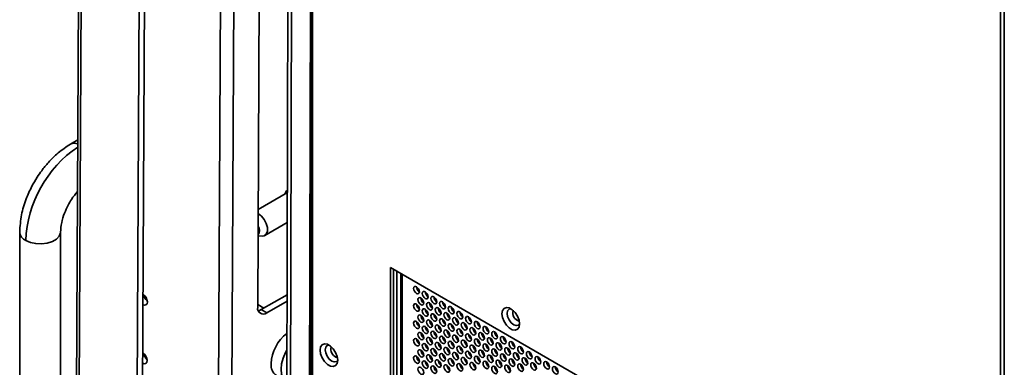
# Model space of a CAD drawing. Header units: millimetres. Extents: x 1 to 1119, y -1 to 863.
# Tile 132 of 211: x 747 to 827, y 659 to 687. Entities that reach past the tile are written whole.
import ezdxf

# ---------------------------------------------------------------- set-up
doc = ezdxf.new("R2010")
doc.units = ezdxf.units.MM

msp = doc.modelspace()

# ---------------------------------------------------------------- linework, layer by layer
at = {"color": 7, "linetype": 'Continuous', "lineweight": 35}
for p, q in [((751.8948, 785.956), (751.1746, 640.3617)), ((752.1172, 785.6458), (751.397, 640.0515)), ((756.64, 656.6585), (757.1716, 764.121)), ((770.3831, 764.2565), (770.3831, 638.5003)), ((770.4808, 638.268), (770.4808, 764.2167)), ((756.1928, 656.4033), (756.7244, 763.8658)), ((766.5053, 761.4616), (766.0209, 663.532)), ((768.6271, 744.3248), (768.3983, 656.9117)), ((768.9247, 743.9099), (768.6959, 656.4968)), ((826.5526, 731.8471), (826.5526, 605.8984)), ((826.8746, 605.8486), (826.8746, 731.7973)), ((751.3567, 677.1715), (750.7583, 676.8261)), ((768.4402, 672.8969), (766.0604, 671.5231)), ((766.6031, 669.3923), (768.4338, 670.4492)), ((746.6251, 669.6672), (746.6251, 644.6266)), ((749.9584, 644.6266), (749.9584, 669.6672)), ((766.0497, 669.3578), (766.3881, 669.3432)), ((820.0254, 641.8573), (776.8447, 666.7849)), ((776.8447, 666.7849), (776.8447, 634.5942)), ((777.0804, 634.7302), (777.0804, 666.6489)), ((777.6899, 666.297), (777.6899, 635.2746)), ((766.3177, 663.3506), (768.4183, 664.5494)), ((766.5322, 663.473), (766.0221, 663.7675)), ((766.765, 663.0925), (768.417, 664.0352)), ((766.765, 663.0925), (766.3177, 663.3506))]:
    msp.add_line(p, q, dxfattribs=at)
at = {"color": 8, "linetype": 'Continuous', "lineweight": 35}
for p, q in [((764.463, 768.3314), (763.8543, 645.2822)), ((763.3859, 767.7094), (762.7835, 645.936)), ((770.3832, 705.518), (770.2525, 655.5982)), ((777.3633, 637.8875), (777.3633, 666.4856)), ((777.7875, 666.2407), (777.7875, 635.1385))]:
    msp.add_line(p, q, dxfattribs=at)
at = {"color": 7, "linetype": 'Continuous', "lineweight": 35, "flags": 128}
for points in [[(766.3881, 669.3432), (766.5589, 669.3708), (766.7246, 669.5064), (766.8118, 669.7387), (766.81, 670.0399), (766.7194, 670.3735), (766.551, 670.6993), (766.3251, 670.978), (766.0688, 671.176), (766.0588, 671.1817)], [(779.2018, 664.8063), (779.1838, 664.9208), (779.1327, 665.0386), (779.0563, 665.1417), (778.9661, 665.2145), (778.8759, 665.2459), (778.7994, 665.231), (778.7483, 665.1722), (778.7304, 665.0784), (778.7483, 664.9639), (778.7994, 664.8461), (778.8759, 664.7429), (778.9661, 664.6702), (779.0563, 664.6388), (779.1327, 664.6537), (779.1838, 664.7125), (779.2018, 664.8063)], [(779.9089, 664.3981), (779.8909, 664.5126), (779.8398, 664.6304), (779.7634, 664.7335), (779.6732, 664.8063), (779.583, 664.8377), (779.5065, 664.8228), (779.4554, 664.764), (779.4375, 664.6702), (779.4554, 664.5557), (779.5065, 664.4379), (779.583, 664.3347), (779.6732, 664.262), (779.7634, 664.2306), (779.8398, 664.2455), (779.8909, 664.3043), (779.9089, 664.3981)], [(756.6751, 663.7484), (756.7977, 663.7101), (756.9195, 663.7339), (757.0013, 663.8277), (757.0306, 663.9771)], [(779.2018, 663.3909), (779.1838, 663.5054), (779.1327, 663.6232), (779.0563, 663.7264), (778.9661, 663.7992), (778.8759, 663.8305), (778.7994, 663.8157), (778.7483, 663.7569), (778.7304, 663.6631), (778.7483, 663.5486), (778.7994, 663.4308), (778.8759, 663.3276), (778.9661, 663.2548), (779.0563, 663.2235), (779.1327, 663.2383), (779.1838, 663.2971), (779.2018, 663.3909)], [(779.5553, 663.8945), (779.5374, 664.009), (779.4863, 664.1268), (779.4098, 664.23), (779.3196, 664.3027), (779.2294, 664.3341), (779.153, 664.3192), (779.1019, 664.2604), (779.0839, 664.1666), (779.1019, 664.0521), (779.153, 663.9343), (779.2294, 663.8312), (779.3196, 663.7584), (779.4098, 663.727), (779.4863, 663.7419), (779.5374, 663.8007), (779.5553, 663.8945)], [(780.2624, 663.4863), (780.2445, 663.6008), (780.1934, 663.7186), (780.1169, 663.8218), (780.0267, 663.8945), (779.9365, 663.9259), (779.8601, 663.911), (779.809, 663.8522), (779.791, 663.7584), (779.809, 663.6439), (779.8601, 663.5261), (779.9365, 663.423), (780.0267, 663.3502), (780.1169, 663.3188), (780.1934, 663.3337), (780.2445, 663.3925), (780.2624, 663.4863)], [(780.616, 663.9899), (780.598, 664.1044), (780.5469, 664.2222), (780.4705, 664.3253), (780.3803, 664.3981), (780.2901, 664.4295), (780.2136, 664.4146), (780.1625, 664.3558), (780.1446, 664.262), (780.1625, 664.1475), (780.2136, 664.0297), (780.2901, 663.9265), (780.3803, 663.8538), (780.4705, 663.8224), (780.5469, 663.8373), (780.598, 663.8961), (780.616, 663.9899)], [(781.3231, 663.5817), (781.3051, 663.6962), (781.254, 663.814), (781.1776, 663.9171), (781.0874, 663.9899), (780.9972, 664.0213), (780.9207, 664.0064), (780.8696, 663.9476), (780.8517, 663.8538), (780.8696, 663.7393), (780.9207, 663.6215), (780.9972, 663.5183), (781.0874, 663.4455), (781.1776, 663.4142), (781.254, 663.429), (781.3051, 663.4879), (781.3231, 663.5817)], [(766.0661, 663.2575), (766.1718, 663.284), (766.3177, 663.3506)], [(779.5553, 662.4792), (779.5374, 662.5937), (779.4863, 662.7115), (779.4098, 662.8146), (779.3196, 662.8874), (779.2294, 662.9188), (779.153, 662.9039), (779.1019, 662.8451), (779.0839, 662.7513), (779.1019, 662.6368), (779.153, 662.519), (779.2294, 662.4158), (779.3196, 662.3431), (779.4098, 662.3117), (779.4863, 662.3266), (779.5374, 662.3854), (779.5553, 662.4792)], [(779.9089, 662.9827), (779.8909, 663.0972), (779.8398, 663.215), (779.7634, 663.3182), (779.6732, 663.391), (779.583, 663.4223), (779.5065, 663.4075), (779.4554, 663.3487), (779.4375, 663.2549), (779.4554, 663.1403), (779.5065, 663.0226), (779.583, 662.9194), (779.6732, 662.8466), (779.7634, 662.8153), (779.8398, 662.8301), (779.8909, 662.8889), (779.9089, 662.9827)], [(780.616, 662.5745), (780.598, 662.689), (780.5469, 662.8068), (780.4705, 662.91), (780.3803, 662.9828), (780.2901, 663.0141), (780.2136, 662.9993), (780.1625, 662.9405), (780.1446, 662.8467), (780.1625, 662.7321), (780.2136, 662.6143), (780.2901, 662.5112), (780.3803, 662.4384), (780.4705, 662.4071), (780.5469, 662.4219), (780.598, 662.4807), (780.616, 662.5745)], [(780.9695, 663.0781), (780.9516, 663.1926), (780.9005, 663.3104), (780.824, 663.4136), (780.7338, 663.4863), (780.6436, 663.5177), (780.5672, 663.5028), (780.5161, 663.444), (780.4981, 663.3502), (780.5161, 663.2357), (780.5672, 663.1179), (780.6436, 663.0148), (780.7338, 662.942), (780.824, 662.9106), (780.9005, 662.9255), (780.9516, 662.9843), (780.9695, 663.0781)], [(781.6766, 662.6699), (781.6587, 662.7844), (781.6076, 662.9022), (781.5311, 663.0053), (781.4409, 663.0781), (781.3507, 663.1095), (781.2743, 663.0946), (781.2232, 663.0358), (781.2052, 662.942), (781.2232, 662.8275), (781.2743, 662.7097), (781.3507, 662.6066), (781.4409, 662.5338), (781.5311, 662.5024), (781.6076, 662.5173), (781.6587, 662.5761), (781.6766, 662.6699)], [(782.0302, 663.1735), (782.0122, 663.288), (781.9612, 663.4058), (781.8847, 663.5089), (781.7945, 663.5817), (781.7043, 663.6131), (781.6278, 663.5982), (781.5767, 663.5394), (781.5588, 663.4456), (781.5767, 663.3311), (781.6278, 663.2133), (781.7043, 663.1101), (781.7945, 663.0373), (781.8847, 663.006), (781.9612, 663.0208), (782.0122, 663.0797), (782.0302, 663.1735)], [(782.7373, 662.7653), (782.7194, 662.8798), (782.6683, 662.9976), (782.5918, 663.1007), (782.5016, 663.1735), (782.4114, 663.2049), (782.3349, 663.19), (782.2838, 663.1312), (782.2659, 663.0374), (782.2838, 662.9229), (782.3349, 662.8051), (782.4114, 662.7019), (782.5016, 662.6291), (782.5918, 662.5978), (782.6683, 662.6126), (782.7194, 662.6714), (782.7373, 662.7653)], [(787.3688, 662.1874), (787.3255, 661.9285), (787.2007, 661.7509), (787.0094, 661.676), (786.7748, 661.7128), (786.5251, 661.857), (786.2905, 662.091), (786.0993, 662.3867), (785.9744, 662.7085), (785.9311, 663.0174), (785.9744, 663.2763), (786.0993, 663.454), (786.2905, 663.5289), (786.5251, 663.492), (786.7748, 663.3479), (787.0094, 663.1139), (787.2007, 662.8181), (787.3255, 662.4964), (787.3688, 662.1874)], [(786.6566, 663.4287), (786.5075, 663.3934), (786.3916, 663.26), (786.3509, 663.0472), (786.3916, 662.7874), (786.5075, 662.5201), (786.681, 662.2861), (786.8857, 662.121), (787.0903, 662.0499), (787.2638, 662.0836), (787.3688, 662.195)], [(779.2018, 661.9756), (779.1838, 662.0901), (779.1327, 662.2079), (779.0563, 662.3111), (778.9661, 662.3838), (778.8759, 662.4152), (778.7994, 662.4003), (778.7483, 662.3415), (778.7304, 662.2477), (778.7483, 662.1332), (778.7994, 662.0154), (778.8759, 661.9123), (778.9661, 661.8395), (779.0563, 661.8081), (779.1327, 661.823), (779.1838, 661.8818), (779.2018, 661.9756)], [(780.2624, 662.071), (780.2445, 662.1855), (780.1934, 662.3033), (780.1169, 662.4064), (780.0267, 662.4792), (779.9365, 662.5106), (779.8601, 662.4957), (779.809, 662.4369), (779.791, 662.3431), (779.809, 662.2286), (779.8601, 662.1108), (779.9365, 662.0076), (780.0267, 661.9348), (780.1169, 661.9035), (780.1934, 661.9183), (780.2445, 661.9772), (780.2624, 662.071)], [(780.9695, 661.6628), (780.9516, 661.7773), (780.9005, 661.8951), (780.824, 661.9982), (780.7338, 662.071), (780.6436, 662.1024), (780.5672, 662.0875), (780.5161, 662.0287), (780.4981, 661.9349), (780.5161, 661.8204), (780.5672, 661.7026), (780.6436, 661.5994), (780.7338, 661.5266), (780.824, 661.4953), (780.9005, 661.5101), (780.9516, 661.569), (780.9695, 661.6628)], [(781.3231, 662.1663), (781.3051, 662.2808), (781.254, 662.3986), (781.1776, 662.5018), (781.0874, 662.5746), (780.9972, 662.6059), (780.9207, 662.5911), (780.8696, 662.5323), (780.8517, 662.4385), (780.8696, 662.3239), (780.9207, 662.2061), (780.9972, 662.103), (781.0874, 662.0302), (781.1776, 661.9989), (781.254, 662.0137), (781.3051, 662.0725), (781.3231, 662.1663)], [(782.0302, 661.7581), (782.0122, 661.8726), (781.9612, 661.9904), (781.8847, 662.0936), (781.7945, 662.1664), (781.7043, 662.1977), (781.6278, 662.1829), (781.5767, 662.1241), (781.5588, 662.0303), (781.5767, 661.9157), (781.6278, 661.7979), (781.7043, 661.6948), (781.7945, 661.622), (781.8847, 661.5907), (781.9612, 661.6055), (782.0122, 661.6643), (782.0302, 661.7581)], [(782.3837, 662.2617), (782.3658, 662.3762), (782.3147, 662.494), (782.2382, 662.5971), (782.148, 662.6699), (782.0578, 662.7013), (781.9814, 662.6864), (781.9303, 662.6276), (781.9123, 662.5338), (781.9303, 662.4193), (781.9814, 662.3015), (782.0578, 662.1984), (782.148, 662.1256), (782.2382, 662.0942), (782.3147, 662.1091), (782.3658, 662.1679), (782.3837, 662.2617)], [(783.0908, 661.8535), (783.0729, 661.968), (783.0218, 662.0858), (782.9453, 662.1889), (782.8552, 662.2617), (782.7649, 662.2931), (782.6885, 662.2782), (782.6374, 662.2194), (782.6194, 662.1256), (782.6374, 662.0111), (782.6885, 661.8933), (782.7649, 661.7902), (782.8552, 661.7174), (782.9453, 661.686), (783.0218, 661.7009), (783.0729, 661.7597), (783.0908, 661.8535)], [(783.4444, 662.357), (783.4265, 662.4716), (783.3754, 662.5894), (783.2989, 662.6925), (783.2087, 662.7653), (783.1185, 662.7966), (783.042, 662.7818), (782.9909, 662.723), (782.973, 662.6292), (782.9909, 662.5147), (783.042, 662.3969), (783.1185, 662.2937), (783.2087, 662.2209), (783.2989, 662.1896), (783.3754, 662.2044), (783.4265, 662.2632), (783.4444, 662.357)], [(784.1515, 661.9488), (784.1336, 662.0634), (784.0825, 662.1812), (784.006, 662.2843), (783.9158, 662.3571), (783.8256, 662.3884), (783.7491, 662.3736), (783.698, 662.3148), (783.6801, 662.221), (783.698, 662.1065), (783.7491, 661.9887), (783.8256, 661.8855), (783.9158, 661.8127), (784.006, 661.7814), (784.0825, 661.7962), (784.1336, 661.855), (784.1515, 661.9488)], [(779.5553, 661.0638), (779.5374, 661.1783), (779.4863, 661.2961), (779.4098, 661.3993), (779.3196, 661.4721), (779.2294, 661.5034), (779.153, 661.4886), (779.1019, 661.4298), (779.0839, 661.336), (779.1019, 661.2214), (779.153, 661.1036), (779.2294, 661.0005), (779.3196, 660.9277), (779.4098, 660.8964), (779.4863, 660.9112), (779.5374, 660.97), (779.5553, 661.0638)], [(779.9089, 661.5674), (779.8909, 661.6819), (779.8398, 661.7997), (779.7634, 661.9028), (779.6732, 661.9756), (779.583, 662.007), (779.5065, 661.9921), (779.4554, 661.9333), (779.4375, 661.8395), (779.4554, 661.725), (779.5065, 661.6072), (779.583, 661.5041), (779.6732, 661.4313), (779.7634, 661.3999), (779.8398, 661.4148), (779.8909, 661.4736), (779.9089, 661.5674)], [(780.616, 661.1592), (780.598, 661.2737), (780.5469, 661.3915), (780.4705, 661.4946), (780.3803, 661.5674), (780.2901, 661.5988), (780.2136, 661.5839), (780.1625, 661.5251), (780.1446, 661.4313), (780.1625, 661.3168), (780.2136, 661.199), (780.2901, 661.0959), (780.3803, 661.0231), (780.4705, 660.9917), (780.5469, 661.0066), (780.598, 661.0654), (780.616, 661.1592)], [(781.6766, 661.2546), (781.6587, 661.3691), (781.6076, 661.4869), (781.5311, 661.59), (781.4409, 661.6628), (781.3507, 661.6942), (781.2743, 661.6793), (781.2232, 661.6205), (781.2052, 661.5267), (781.2232, 661.4122), (781.2743, 661.2944), (781.3507, 661.1912), (781.4409, 661.1184), (781.5311, 661.0871), (781.6076, 661.1019), (781.6587, 661.1607), (781.6766, 661.2546)], [(782.3837, 660.8463), (782.3658, 660.9609), (782.3147, 661.0787), (782.2382, 661.1818), (782.148, 661.2546), (782.0578, 661.2859), (781.9814, 661.2711), (781.9303, 661.2123), (781.9123, 661.1185), (781.9303, 661.004), (781.9814, 660.8862), (782.0578, 660.783), (782.148, 660.7102), (782.2382, 660.6789), (782.3147, 660.6937), (782.3658, 660.7525), (782.3837, 660.8463)], [(782.7373, 661.3499), (782.7194, 661.4644), (782.6683, 661.5822), (782.5918, 661.6854), (782.5016, 661.7582), (782.4114, 661.7895), (782.3349, 661.7747), (782.2838, 661.7158), (782.2659, 661.622), (782.2838, 661.5075), (782.3349, 661.3897), (782.4114, 661.2866), (782.5016, 661.2138), (782.5918, 661.1824), (782.6683, 661.1973), (782.7194, 661.2561), (782.7373, 661.3499)], [(783.4444, 660.9417), (783.4265, 661.0562), (783.3754, 661.174), (783.2989, 661.2772), (783.2087, 661.35), (783.1185, 661.3813), (783.042, 661.3664), (782.9909, 661.3076), (782.973, 661.2138), (782.9909, 661.0993), (783.042, 660.9815), (783.1185, 660.8784), (783.2087, 660.8056), (783.2989, 660.7742), (783.3754, 660.7891), (783.4265, 660.8479), (783.4444, 660.9417)], [(783.798, 661.4453), (783.78, 661.5598), (783.7289, 661.6776), (783.6525, 661.7807), (783.5623, 661.8535), (783.4721, 661.8849), (783.3956, 661.87), (783.3445, 661.8112), (783.3265, 661.7174), (783.3445, 661.6029), (783.3956, 661.4851), (783.4721, 661.382), (783.5623, 661.3092), (783.6525, 661.2778), (783.7289, 661.2927), (783.78, 661.3515), (783.798, 661.4453)], [(784.5051, 661.0371), (784.4871, 661.1516), (784.436, 661.2694), (784.3596, 661.3725), (784.2694, 661.4453), (784.1792, 661.4767), (784.1027, 661.4618), (784.0516, 661.403), (784.0337, 661.3092), (784.0516, 661.1947), (784.1027, 661.0769), (784.1792, 660.9737), (784.2694, 660.901), (784.3596, 660.8696), (784.436, 660.8845), (784.4871, 660.9433), (784.5051, 661.0371)], [(784.8586, 661.5406), (784.8407, 661.6552), (784.7896, 661.773), (784.7131, 661.8761), (784.6229, 661.9489), (784.5327, 661.9802), (784.4562, 661.9654), (784.4052, 661.9066), (784.3872, 661.8128), (784.4052, 661.6983), (784.4562, 661.5805), (784.5327, 661.4773), (784.6229, 661.4045), (784.7131, 661.3732), (784.7896, 661.388), (784.8407, 661.4468), (784.8586, 661.5406)], [(785.5657, 661.1324), (785.5478, 661.247), (785.4967, 661.3647), (785.4202, 661.4679), (785.33, 661.5407), (785.2398, 661.572), (785.1634, 661.5572), (785.1123, 661.4984), (785.0943, 661.4046), (785.1123, 661.2901), (785.1634, 661.1723), (785.2398, 661.0691), (785.33, 660.9963), (785.4202, 660.965), (785.4967, 660.9798), (785.5478, 661.0386), (785.5657, 661.1324)], [(772.5432, 659.2247), (772.4998, 658.9658), (772.375, 658.7882), (772.1837, 658.7133), (771.9491, 658.7501), (771.6994, 658.8942), (771.4648, 659.1283), (771.2736, 659.424), (771.1487, 659.7458), (771.1054, 660.0547), (771.1487, 660.3136), (771.2736, 660.4912), (771.4648, 660.5662), (771.6994, 660.5293), (771.9491, 660.3852), (772.1837, 660.1511), (772.375, 659.8554), (772.4998, 659.5337), (772.5432, 659.2247)], [(771.8309, 660.466), (771.6819, 660.4307), (771.5659, 660.2973), (771.5252, 660.0845), (771.5659, 659.8247), (771.6819, 659.5574), (771.8554, 659.3234), (772.06, 659.1583), (772.2646, 659.0872), (772.4381, 659.1209), (772.5431, 659.2323)], [(779.2018, 660.5603), (779.1838, 660.6748), (779.1327, 660.7926), (779.0563, 660.8957), (778.9661, 660.9685), (778.8759, 660.9999), (778.7994, 660.985), (778.7483, 660.9262), (778.7304, 660.8324), (778.7483, 660.7179), (778.7994, 660.6001), (778.8759, 660.4969), (778.9661, 660.4241), (779.0563, 660.3928), (779.1327, 660.4076), (779.1838, 660.4665), (779.2018, 660.5603)], [(779.9089, 660.1521), (779.8909, 660.2666), (779.8398, 660.3844), (779.7634, 660.4875), (779.6732, 660.5603), (779.583, 660.5917), (779.5065, 660.5768), (779.4554, 660.518), (779.4375, 660.4242), (779.4554, 660.3097), (779.5065, 660.1919), (779.583, 660.0887), (779.6732, 660.0159), (779.7634, 659.9846), (779.8398, 659.9994), (779.8909, 660.0583), (779.9089, 660.1521)], [(780.2624, 660.6556), (780.2445, 660.7701), (780.1934, 660.8879), (780.1169, 660.9911), (780.0267, 661.0639), (779.9365, 661.0952), (779.8601, 661.0804), (779.809, 661.0216), (779.791, 660.9278), (779.809, 660.8132), (779.8601, 660.6954), (779.9365, 660.5923), (780.0267, 660.5195), (780.1169, 660.4882), (780.1934, 660.503), (780.2445, 660.5618), (780.2624, 660.6556)], [(780.9695, 660.2474), (780.9516, 660.3619), (780.9005, 660.4797), (780.824, 660.5829), (780.7338, 660.6557), (780.6436, 660.687), (780.5672, 660.6722), (780.5161, 660.6134), (780.4981, 660.5196), (780.5161, 660.405), (780.5672, 660.2872), (780.6436, 660.1841), (780.7338, 660.1113), (780.824, 660.08), (780.9005, 660.0948), (780.9516, 660.1536), (780.9695, 660.2474)], [(781.3231, 660.751), (781.3051, 660.8655), (781.254, 660.9833), (781.1776, 661.0864), (781.0874, 661.1592), (780.9972, 661.1906), (780.9207, 661.1757), (780.8696, 661.1169), (780.8517, 661.0231), (780.8696, 660.9086), (780.9207, 660.7908), (780.9972, 660.6877), (781.0874, 660.6149), (781.1776, 660.5835), (781.254, 660.5984), (781.3051, 660.6572), (781.3231, 660.751)], [(782.0302, 660.3428), (782.0122, 660.4573), (781.9612, 660.5751), (781.8847, 660.6782), (781.7945, 660.751), (781.7043, 660.7824), (781.6278, 660.7675), (781.5767, 660.7087), (781.5588, 660.6149), (781.5767, 660.5004), (781.6278, 660.3826), (781.7043, 660.2795), (781.7945, 660.2067), (781.8847, 660.1753), (781.9612, 660.1902), (782.0122, 660.249), (782.0302, 660.3428)], [(783.0908, 660.4381), (783.0729, 660.5527), (783.0218, 660.6705), (782.9453, 660.7736), (782.8552, 660.8464), (782.7649, 660.8777), (782.6885, 660.8629), (782.6374, 660.8041), (782.6194, 660.7103), (782.6374, 660.5958), (782.6885, 660.478), (782.7649, 660.3748), (782.8552, 660.302), (782.9453, 660.2707), (783.0218, 660.2855), (783.0729, 660.3443), (783.0908, 660.4381)], [(783.798, 660.0299), (783.78, 660.1445), (783.7289, 660.2623), (783.6525, 660.3654), (783.5623, 660.4382), (783.4721, 660.4695), (783.3956, 660.4547), (783.3445, 660.3959), (783.3265, 660.3021), (783.3445, 660.1876), (783.3956, 660.0698), (783.4721, 659.9666), (783.5623, 659.8938), (783.6525, 659.8625), (783.7289, 659.8773), (783.78, 659.9361), (783.798, 660.0299)], [(784.1515, 660.5335), (784.1336, 660.648), (784.0825, 660.7658), (784.006, 660.869), (783.9158, 660.9418), (783.8256, 660.9731), (783.7491, 660.9582), (783.698, 660.8994), (783.6801, 660.8056), (783.698, 660.6911), (783.7491, 660.5733), (783.8256, 660.4702), (783.9158, 660.3974), (784.006, 660.366), (784.0825, 660.3809), (784.1336, 660.4397), (784.1515, 660.5335)], [(784.8586, 660.1253), (784.8407, 660.2398), (784.7896, 660.3576), (784.7131, 660.4608), (784.6229, 660.5335), (784.5327, 660.5649), (784.4562, 660.55), (784.4052, 660.4912), (784.3872, 660.3974), (784.4052, 660.2829), (784.4562, 660.1651), (784.5327, 660.062), (784.6229, 659.9892), (784.7131, 659.9578), (784.7896, 659.9727), (784.8407, 660.0315), (784.8586, 660.1253)], [(785.2122, 660.6289), (785.1942, 660.7434), (785.1431, 660.8612), (785.0667, 660.9643), (784.9765, 661.0371), (784.8863, 661.0685), (784.8098, 661.0536), (784.7587, 660.9948), (784.7408, 660.901), (784.7587, 660.7865), (784.8098, 660.6687), (784.8863, 660.5655), (784.9765, 660.4928), (785.0667, 660.4614), (785.1431, 660.4763), (785.1942, 660.5351), (785.2122, 660.6289)], [(785.9193, 660.2207), (785.9013, 660.3352), (785.8502, 660.453), (785.7738, 660.5561), (785.6836, 660.6289), (785.5934, 660.6603), (785.5169, 660.6454), (785.4658, 660.5866), (785.4479, 660.4928), (785.4658, 660.3783), (785.5169, 660.2605), (785.5934, 660.1573), (785.6836, 660.0846), (785.7738, 660.0532), (785.8502, 660.0681), (785.9013, 660.1269), (785.9193, 660.2207)], [(786.2728, 660.7242), (786.2549, 660.8387), (786.2038, 660.9565), (786.1273, 661.0597), (786.0371, 661.1325), (785.9469, 661.1638), (785.8705, 661.149), (785.8194, 661.0902), (785.8014, 660.9964), (785.8194, 660.8818), (785.8705, 660.7641), (785.9469, 660.6609), (786.0371, 660.5881), (786.1273, 660.5568), (786.2038, 660.5716), (786.2549, 660.6304), (786.2728, 660.7242)], [(786.9799, 660.316), (786.962, 660.4305), (786.9109, 660.5483), (786.8344, 660.6515), (786.7442, 660.7243), (786.654, 660.7556), (786.5776, 660.7408), (786.5265, 660.682), (786.5085, 660.5882), (786.5265, 660.4736), (786.5776, 660.3558), (786.654, 660.2527), (786.7442, 660.1799), (786.8344, 660.1486), (786.9109, 660.1634), (786.962, 660.2222), (786.9799, 660.316)], [(768.3999, 657.508), (768.3056, 657.5651), (768.0997, 657.7884), (767.9706, 658.103), (767.9259, 658.4906), (767.9682, 658.9288), (768.095, 659.3921), (768.299, 659.8535), (768.4065, 660.0429)], [(779.5553, 659.6485), (779.5374, 659.763), (779.4863, 659.8808), (779.4098, 659.9839), (779.3196, 660.0567), (779.2294, 660.0881), (779.153, 660.0732), (779.1019, 660.0144), (779.0839, 659.9206), (779.1019, 659.8061), (779.153, 659.6883), (779.2294, 659.5852), (779.3196, 659.5124), (779.4098, 659.481), (779.4863, 659.4959), (779.5374, 659.5547), (779.5553, 659.6485)], [(780.2624, 659.2403), (780.2445, 659.3548), (780.1934, 659.4726), (780.1169, 659.5757), (780.0267, 659.6485), (779.9365, 659.6799), (779.8601, 659.665), (779.809, 659.6062), (779.791, 659.5124), (779.809, 659.3979), (779.8601, 659.2801), (779.9365, 659.177), (780.0267, 659.1042), (780.1169, 659.0728), (780.1934, 659.0877), (780.2445, 659.1465), (780.2624, 659.2403)], [(780.616, 659.7438), (780.598, 659.8584), (780.5469, 659.9762), (780.4705, 660.0793), (780.3803, 660.1521), (780.2901, 660.1835), (780.2136, 660.1686), (780.1625, 660.1098), (780.1446, 660.016), (780.1625, 659.9015), (780.2136, 659.7837), (780.2901, 659.6805), (780.3803, 659.6077), (780.4705, 659.5764), (780.5469, 659.5912), (780.598, 659.65), (780.616, 659.7438)], [(781.3231, 659.3356), (781.3051, 659.4502), (781.254, 659.568), (781.1776, 659.6711), (781.0874, 659.7439), (780.9972, 659.7752), (780.9207, 659.7604), (780.8696, 659.7016), (780.8517, 659.6078), (780.8696, 659.4933), (780.9207, 659.3755), (780.9972, 659.2723), (781.0874, 659.1995), (781.1776, 659.1682), (781.254, 659.183), (781.3051, 659.2418), (781.3231, 659.3356)], [(781.6766, 659.8392), (781.6587, 659.9537), (781.6076, 660.0715), (781.5311, 660.1747), (781.4409, 660.2475), (781.3507, 660.2788), (781.2743, 660.264), (781.2232, 660.2051), (781.2052, 660.1113), (781.2232, 659.9968), (781.2743, 659.879), (781.3507, 659.7759), (781.4409, 659.7031), (781.5311, 659.6717), (781.6076, 659.6866), (781.6587, 659.7454), (781.6766, 659.8392)], [(782.3837, 659.431), (782.3658, 659.5455), (782.3147, 659.6633), (782.2382, 659.7665), (782.148, 659.8393), (782.0578, 659.8706), (781.9814, 659.8558), (781.9303, 659.7969), (781.9123, 659.7031), (781.9303, 659.5886), (781.9814, 659.4708), (782.0578, 659.3677), (782.148, 659.2949), (782.2382, 659.2635), (782.3147, 659.2784), (782.3658, 659.3372), (782.3837, 659.431)], [(782.7373, 659.9346), (782.7194, 660.0491), (782.6683, 660.1669), (782.5918, 660.27), (782.5016, 660.3428), (782.4114, 660.3742), (782.3349, 660.3593), (782.2838, 660.3005), (782.2659, 660.2067), (782.2838, 660.0922), (782.3349, 659.9744), (782.4114, 659.8713), (782.5016, 659.7985), (782.5918, 659.7671), (782.6683, 659.782), (782.7194, 659.8408), (782.7373, 659.9346)], [(783.4444, 659.5264), (783.4265, 659.6409), (783.3754, 659.7587), (783.2989, 659.8618), (783.2087, 659.9346), (783.1185, 659.966), (783.042, 659.9511), (782.9909, 659.8923), (782.973, 659.7985), (782.9909, 659.684), (783.042, 659.5662), (783.1185, 659.463), (783.2087, 659.3903), (783.2989, 659.3589), (783.3754, 659.3738), (783.4265, 659.4326), (783.4444, 659.5264)], [(784.5051, 659.6217), (784.4871, 659.7363), (784.436, 659.854), (784.3596, 659.9572), (784.2694, 660.03), (784.1792, 660.0613), (784.1027, 660.0465), (784.0516, 659.9877), (784.0337, 659.8939), (784.0516, 659.7794), (784.1027, 659.6616), (784.1792, 659.5584), (784.2694, 659.4856), (784.3596, 659.4543), (784.436, 659.4691), (784.4871, 659.5279), (784.5051, 659.6217)], [(785.2122, 659.2135), (785.1942, 659.328), (785.1431, 659.4458), (785.0667, 659.549), (784.9765, 659.6218), (784.8863, 659.6531), (784.8098, 659.6383), (784.7587, 659.5795), (784.7408, 659.4857), (784.7587, 659.3711), (784.8098, 659.2533), (784.8863, 659.1502), (784.9765, 659.0774), (785.0667, 659.0461), (785.1431, 659.0609), (785.1942, 659.1197), (785.2122, 659.2135)], [(785.5657, 659.7171), (785.5478, 659.8316), (785.4967, 659.9494), (785.4202, 660.0526), (785.33, 660.1253), (785.2398, 660.1567), (785.1634, 660.1418), (785.1123, 660.083), (785.0943, 659.9892), (785.1123, 659.8747), (785.1634, 659.7569), (785.2398, 659.6538), (785.33, 659.581), (785.4202, 659.5496), (785.4967, 659.5645), (785.5478, 659.6233), (785.5657, 659.7171)], [(786.2728, 659.3089), (786.2549, 659.4234), (786.2038, 659.5412), (786.1273, 659.6444), (786.0371, 659.7171), (785.9469, 659.7485), (785.8705, 659.7336), (785.8194, 659.6748), (785.8014, 659.581), (785.8194, 659.4665), (785.8705, 659.3487), (785.9469, 659.2456), (786.0371, 659.1728), (786.1273, 659.1414), (786.2038, 659.1563), (786.2549, 659.2151), (786.2728, 659.3089)], [(786.6264, 659.8125), (786.6084, 659.927), (786.5574, 660.0448), (786.4809, 660.1479), (786.3907, 660.2207), (786.3005, 660.2521), (786.224, 660.2372), (786.1729, 660.1784), (786.155, 660.0846), (786.1729, 659.9701), (786.224, 659.8523), (786.3005, 659.7491), (786.3907, 659.6763), (786.4809, 659.645), (786.5574, 659.6598), (786.6084, 659.7187), (786.6264, 659.8125)], [(787.3335, 659.4043), (787.3156, 659.5188), (787.2645, 659.6366), (787.188, 659.7397), (787.0978, 659.8125), (787.0076, 659.8439), (786.9311, 659.829), (786.88, 659.7702), (786.8621, 659.6764), (786.88, 659.5619), (786.9311, 659.4441), (787.0076, 659.3409), (787.0978, 659.2681), (787.188, 659.2368), (787.2645, 659.2516), (787.3156, 659.3105), (787.3335, 659.4043)], [(787.687, 659.9078), (787.6691, 660.0223), (787.618, 660.1401), (787.5415, 660.2433), (787.4513, 660.3161), (787.3611, 660.3474), (787.2847, 660.3326), (787.2336, 660.2738), (787.2156, 660.18), (787.2336, 660.0654), (787.2847, 659.9476), (787.3611, 659.8445), (787.4513, 659.7717), (787.5415, 659.7404), (787.618, 659.7552), (787.6691, 659.814), (787.687, 659.9078)], [(788.3942, 659.4996), (788.3762, 659.6141), (788.3251, 659.7319), (788.2486, 659.8351), (788.1584, 659.9079), (788.0683, 659.9392), (787.9918, 659.9244), (787.9407, 659.8656), (787.9227, 659.7718), (787.9407, 659.6572), (787.9918, 659.5394), (788.0683, 659.4363), (788.1584, 659.3635), (788.2486, 659.3322), (788.3251, 659.347), (788.3762, 659.4058), (788.3942, 659.4996)], [(756.6515, 658.9819), (756.7741, 658.9436), (756.8959, 658.9675), (756.9777, 659.0612), (757.007, 659.2106)], [(779.2018, 659.1449), (779.1838, 659.2594), (779.1327, 659.3772), (779.0563, 659.4804), (778.9661, 659.5532), (778.8759, 659.5845), (778.7994, 659.5697), (778.7483, 659.5109), (778.7304, 659.4171), (778.7483, 659.3025), (778.7994, 659.1847), (778.8759, 659.0816), (778.9661, 659.0088), (779.0563, 658.9775), (779.1327, 658.9923), (779.1838, 659.0511), (779.2018, 659.1449)], [(779.9089, 658.7367), (779.8909, 658.8512), (779.8398, 658.969), (779.7634, 659.0722), (779.6732, 659.145), (779.583, 659.1763), (779.5065, 659.1615), (779.4554, 659.1027), (779.4375, 659.0089), (779.4554, 658.8943), (779.5065, 658.7765), (779.583, 658.6734), (779.6732, 658.6006), (779.7634, 658.5693), (779.8398, 658.5841), (779.8909, 658.6429), (779.9089, 658.7367)], [(780.9695, 658.8321), (780.9516, 658.9466), (780.9005, 659.0644), (780.824, 659.1675), (780.7338, 659.2403), (780.6436, 659.2717), (780.5672, 659.2568), (780.5161, 659.198), (780.4981, 659.1042), (780.5161, 658.9897), (780.5672, 658.8719), (780.6436, 658.7688), (780.7338, 658.696), (780.824, 658.6646), (780.9005, 658.6795), (780.9516, 658.7383), (780.9695, 658.8321)], [(781.6766, 658.4239), (781.6587, 658.5384), (781.6076, 658.6562), (781.5311, 658.7593), (781.4409, 658.8321), (781.3507, 658.8635), (781.2743, 658.8486), (781.2232, 658.7898), (781.2052, 658.696), (781.2232, 658.5815), (781.2743, 658.4637), (781.3507, 658.3606), (781.4409, 658.2878), (781.5311, 658.2564), (781.6076, 658.2713), (781.6587, 658.3301), (781.6766, 658.4239)], [(782.0302, 658.9274), (782.0122, 659.042), (781.9612, 659.1598), (781.8847, 659.2629), (781.7945, 659.3357), (781.7043, 659.367), (781.6278, 659.3522), (781.5767, 659.2934), (781.5588, 659.1996), (781.5767, 659.0851), (781.6278, 658.9673), (781.7043, 658.8641), (781.7945, 658.7913), (781.8847, 658.76), (781.9612, 658.7748), (782.0122, 658.8336), (782.0302, 658.9274)], [(782.7373, 658.5192), (782.7194, 658.6338), (782.6683, 658.7516), (782.5918, 658.8547), (782.5016, 658.9275), (782.4114, 658.9588), (782.3349, 658.944), (782.2838, 658.8852), (782.2659, 658.7914), (782.2838, 658.6769), (782.3349, 658.5591), (782.4114, 658.4559), (782.5016, 658.3831), (782.5918, 658.3518), (782.6683, 658.3666), (782.7194, 658.4254), (782.7373, 658.5192)], [(783.0908, 659.0228), (783.0729, 659.1373), (783.0218, 659.2551), (782.9453, 659.3583), (782.8552, 659.431), (782.7649, 659.4624), (782.6885, 659.4475), (782.6374, 659.3887), (782.6194, 659.2949), (782.6374, 659.1804), (782.6885, 659.0626), (782.7649, 658.9595), (782.8552, 658.8867), (782.9453, 658.8553), (783.0218, 658.8702), (783.0729, 658.929), (783.0908, 659.0228)], [(783.798, 658.6146), (783.78, 658.7291), (783.7289, 658.8469), (783.6525, 658.9501), (783.5623, 659.0228), (783.4721, 659.0542), (783.3956, 659.0393), (783.3445, 658.9805), (783.3265, 658.8867), (783.3445, 658.7722), (783.3956, 658.6544), (783.4721, 658.5513), (783.5623, 658.4785), (783.6525, 658.4471), (783.7289, 658.462), (783.78, 658.5208), (783.798, 658.6146)], [(784.1515, 659.1182), (784.1336, 659.2327), (784.0825, 659.3505), (784.006, 659.4536), (783.9158, 659.5264), (783.8256, 659.5578), (783.7491, 659.5429), (783.698, 659.4841), (783.6801, 659.3903), (783.698, 659.2758), (783.7491, 659.158), (783.8256, 659.0548), (783.9158, 658.9821), (784.006, 658.9507), (784.0825, 658.9656), (784.1336, 659.0244), (784.1515, 659.1182)], [(784.8586, 658.71), (784.8407, 658.8245), (784.7896, 658.9423), (784.7131, 659.0454), (784.6229, 659.1182), (784.5327, 659.1496), (784.4562, 659.1347), (784.4052, 659.0759), (784.3872, 658.9821), (784.4052, 658.8676), (784.4562, 658.7498), (784.5327, 658.6466), (784.6229, 658.5739), (784.7131, 658.5425), (784.7896, 658.5574), (784.8407, 658.6162), (784.8586, 658.71)], [(785.9193, 658.8053), (785.9013, 658.9198), (785.8502, 659.0376), (785.7738, 659.1408), (785.6836, 659.2136), (785.5934, 659.2449), (785.5169, 659.2301), (785.4658, 659.1713), (785.4479, 659.0775), (785.4658, 658.9629), (785.5169, 658.8451), (785.5934, 658.742), (785.6836, 658.6692), (785.7738, 658.6379), (785.8502, 658.6527), (785.9013, 658.7115), (785.9193, 658.8053)], [(786.9799, 658.9007), (786.962, 659.0152), (786.9109, 659.133), (786.8344, 659.2361), (786.7442, 659.3089), (786.654, 659.3403), (786.5776, 659.3254), (786.5265, 659.2666), (786.5085, 659.1728), (786.5265, 659.0583), (786.5776, 658.9405), (786.654, 658.8374), (786.7442, 658.7646), (786.8344, 658.7332), (786.9109, 658.7481), (786.962, 658.8069), (786.9799, 658.9007)], [(787.687, 658.4925), (787.6691, 658.607), (787.618, 658.7248), (787.5415, 658.8279), (787.4513, 658.9007), (787.3611, 658.9321), (787.2847, 658.9172), (787.2336, 658.8584), (787.2156, 658.7646), (787.2336, 658.6501), (787.2847, 658.5323), (787.3611, 658.4292), (787.4513, 658.3564), (787.5415, 658.325), (787.618, 658.3399), (787.6691, 658.3987), (787.687, 658.4925)], [(788.0406, 658.9961), (788.0227, 659.1106), (787.9716, 659.2284), (787.8951, 659.3315), (787.8049, 659.4043), (787.7147, 659.4357), (787.6382, 659.4208), (787.5871, 659.362), (787.5692, 659.2682), (787.5871, 659.1537), (787.6382, 659.0359), (787.7147, 658.9327), (787.8049, 658.8599), (787.8951, 658.8286), (787.9716, 658.8434), (788.0227, 658.9022), (788.0406, 658.9961)], [(788.7477, 658.5878), (788.7298, 658.7024), (788.6787, 658.8202), (788.6022, 658.9233), (788.512, 658.9961), (788.4218, 659.0274), (788.3453, 659.0126), (788.2942, 658.9538), (788.2763, 658.86), (788.2942, 658.7455), (788.3453, 658.6277), (788.4218, 658.5245), (788.512, 658.4517), (788.6022, 658.4204), (788.6787, 658.4352), (788.7298, 658.494), (788.7477, 658.5878)], [(789.1013, 659.0914), (789.0833, 659.2059), (789.0322, 659.3237), (788.9558, 659.4269), (788.8656, 659.4997), (788.7754, 659.531), (788.6989, 659.5162), (788.6478, 659.4574), (788.6299, 659.3635), (788.6478, 659.249), (788.6989, 659.1312), (788.7754, 659.0281), (788.8656, 658.9553), (788.9558, 658.9239), (789.0322, 658.9388), (789.0833, 658.9976), (789.1013, 659.0914)], [(789.8084, 658.6832), (789.7904, 658.7977), (789.7393, 658.9155), (789.6629, 659.0187), (789.5727, 659.0915), (789.4825, 659.1228), (789.406, 659.108), (789.3549, 659.0491), (789.337, 658.9553), (789.3549, 658.8408), (789.406, 658.723), (789.4825, 658.6199), (789.5727, 658.5471), (789.6629, 658.5157), (789.7393, 658.5306), (789.7904, 658.5894), (789.8084, 658.6832)], [(779.5553, 658.2331), (779.5374, 658.3477), (779.4863, 658.4655), (779.4098, 658.5686), (779.3196, 658.6414), (779.2294, 658.6728), (779.153, 658.6579), (779.1019, 658.5991), (779.0839, 658.5053), (779.1019, 658.3908), (779.153, 658.273), (779.2294, 658.1698), (779.3196, 658.097), (779.4098, 658.0657), (779.4863, 658.0805), (779.5374, 658.1394), (779.5553, 658.2331)], [(780.616, 658.3285), (780.598, 658.443), (780.5469, 658.5608), (780.4705, 658.664), (780.3803, 658.7368), (780.2901, 658.7681), (780.2136, 658.7533), (780.1625, 658.6944), (780.1446, 658.6006), (780.1625, 658.4861), (780.2136, 658.3683), (780.2901, 658.2652), (780.3803, 658.1924), (780.4705, 658.161), (780.5469, 658.1759), (780.598, 658.2347), (780.616, 658.3285)], [(785.5657, 658.3018), (785.5478, 658.4163), (785.4967, 658.5341), (785.4202, 658.6372), (785.33, 658.71), (785.2398, 658.7414), (785.1634, 658.7265), (785.1123, 658.6677), (785.0943, 658.5739), (785.1123, 658.4594), (785.1634, 658.3416), (785.2398, 658.2384), (785.33, 658.1656), (785.4202, 658.1343), (785.4967, 658.1491), (785.5478, 658.208), (785.5657, 658.3018)], [(786.6264, 658.3971), (786.6084, 658.5116), (786.5574, 658.6294), (786.4809, 658.7326), (786.3907, 658.8054), (786.3005, 658.8367), (786.224, 658.8219), (786.1729, 658.7631), (786.155, 658.6693), (786.1729, 658.5547), (786.224, 658.4369), (786.3005, 658.3338), (786.3907, 658.261), (786.4809, 658.2297), (786.5574, 658.2445), (786.6084, 658.3033), (786.6264, 658.3971)], [(790.5155, 658.275), (790.4975, 658.3895), (790.4464, 658.5073), (790.37, 658.6105), (790.2798, 658.6833), (790.1896, 658.7146), (790.1131, 658.6997), (790.062, 658.6409), (790.0441, 658.5471), (790.062, 658.4326), (790.1131, 658.3148), (790.1896, 658.2117), (790.2798, 658.1389), (790.37, 658.1075), (790.4464, 658.1224), (790.4975, 658.1812), (790.5155, 658.275)]]:
    msp.add_lwpolyline(points, dxfattribs=at)
at = {"color": 8, "linetype": 'Continuous', "lineweight": 35, "flags": 128}
for points in [[(747.1133, 668.9868), (747.493, 668.8227), (747.9375, 668.727), (748.4107, 668.7075), (748.8742, 668.7657), (749.2906, 668.8969), (749.626, 669.0906), (749.8534, 669.331), (749.9542, 669.5985), (749.9584, 669.6676)], [(771.9775, 660.1772), (772.0071, 660.332), (772.0088, 660.3356)]]:
    msp.add_lwpolyline(points, dxfattribs=at)
at = {"color": 8, "linetype": 'Continuous', "lineweight": 35}
for centre, radius, start, end in [((756.8547, 668.5473), 9.7513, 124.340569, 177.416768), ((751.0865, 676.1642), 0.7388, 68.680004, 116.377453), ((747.4457, 669.7408), 0.824, 185.15658, 246.202194), ((787.5158, 663.1023), 0.709, 163.950928, 256.043608), ((772.6925, 660.1458), 0.7157, 177.488789, 255.984386)]:
    msp.add_arc(centre, radius, start, end, dxfattribs=at)
at = {"color": 7, "linetype": 'Continuous', "lineweight": 35}
for centre, radius, start, end in [((768.7415, 672.7029), 0.4873, 128.121131, 169.157671), ((765.4996, 669.8042), 0.6608, 326.424811, 33.009287), ((756.2166, 663.9432), 0.8147, 2.381903, 55.390123), ((757.5724, 664.7158), 0.8479, 189.793293, 229.631961), ((779.4615, 665.2284), 0.4957, 181.601427, 238.39389), ((780.1849, 664.8296), 0.5123, 182.606447, 237.394293), ((779.4615, 663.813), 0.4957, 181.60168, 238.393391), ((779.8151, 664.3166), 0.4957, 181.600995, 238.393337), ((780.5222, 663.9084), 0.4957, 181.601477, 238.392854), ((780.8757, 664.412), 0.4957, 181.600995, 238.393337), ((781.5829, 664.0038), 0.4957, 181.601477, 238.392854), ((766.4764, 663.4535), 0.4622, 170.220069, 308.632115), ((779.8151, 662.9013), 0.4957, 181.600995, 238.393337), ((780.1849, 663.4142), 0.5123, 182.606755, 237.393738), ((780.8758, 662.9966), 0.4957, 181.601248, 238.392837), ((781.2293, 663.5002), 0.4957, 181.601427, 238.39389), ((781.9364, 663.092), 0.4957, 181.600995, 238.393337), ((782.29, 663.5956), 0.4957, 181.601427, 238.39389), ((782.9971, 663.1873), 0.4957, 181.600995, 238.393337), ((779.4615, 662.3977), 0.4957, 181.601612, 238.393952), ((780.5222, 662.4931), 0.4957, 181.601477, 238.392854), ((781.2293, 662.0849), 0.4957, 181.601427, 238.39389), ((781.5829, 662.5884), 0.4957, 181.60173, 238.392355), ((782.29, 662.1802), 0.4957, 181.60168, 238.393391), ((782.6435, 662.6838), 0.4957, 181.601477, 238.392854), ((783.3506, 662.2756), 0.4957, 181.601427, 238.39389), ((783.7042, 662.7791), 0.4957, 181.601477, 238.392854), ((784.4113, 662.3709), 0.4957, 181.601427, 238.39389), ((770.3794, 658.8173), 3.2647, 127.098425, 177.544594), ((779.8151, 661.4859), 0.4957, 181.601179, 238.393399), ((780.1849, 661.9989), 0.5123, 182.606549, 237.394437), ((780.8757, 661.5813), 0.4957, 181.601179, 238.393399), ((781.9364, 661.6766), 0.4957, 181.600995, 238.393337), ((782.9971, 661.772), 0.4957, 181.601248, 238.392837), ((783.7042, 661.3638), 0.4957, 181.60173, 238.392355), ((784.0577, 661.8674), 0.4957, 181.602696, 238.392622), ((784.7648, 661.4592), 0.4957, 181.600995, 238.393337), ((785.1184, 661.9627), 0.4957, 181.602696, 238.392622), ((785.8255, 661.5545), 0.4957, 181.600995, 238.393337), ((779.4615, 660.9824), 0.4957, 181.601612, 238.393952), ((780.1849, 660.5836), 0.5123, 182.606549, 237.394437), ((780.5222, 661.0777), 0.4957, 181.601662, 238.392916), ((781.2293, 660.6695), 0.4957, 181.601612, 238.393952), ((781.5829, 661.1731), 0.4957, 181.601662, 238.392916), ((782.29, 660.7649), 0.4957, 181.601612, 238.393952), ((782.6435, 661.2684), 0.4957, 181.601477, 238.392854), ((783.3506, 660.8602), 0.4957, 181.601427, 238.39389), ((784.4113, 660.9556), 0.4957, 181.60168, 238.393391), ((785.1184, 660.5474), 0.4957, 181.602949, 238.392122), ((785.4719, 661.051), 0.4957, 181.601427, 238.39389), ((786.1791, 660.6428), 0.4957, 181.602696, 238.392622), ((786.5489, 661.1557), 0.5123, 182.605323, 237.394431), ((787.2397, 660.7381), 0.4957, 181.602696, 238.392622), ((756.1931, 659.1767), 0.8147, 2.382321, 55.389704), ((757.5488, 659.9493), 0.8479, 189.792599, 229.632655), ((779.8151, 660.0706), 0.4957, 181.601686, 238.392399), ((780.8757, 660.1659), 0.4957, 181.601179, 238.393399), ((781.5829, 659.7577), 0.4957, 181.601662, 238.392916), ((781.9364, 660.2613), 0.4957, 181.601179, 238.393399), ((782.6435, 659.8531), 0.4957, 181.601662, 238.392916), ((782.9971, 660.3567), 0.4957, 181.601179, 238.393399), ((783.7042, 659.9485), 0.4957, 181.601662, 238.392916), ((784.0577, 660.4521), 0.4957, 181.602696, 238.392622), ((784.7648, 660.0438), 0.4957, 181.600995, 238.393337), ((785.8255, 660.1392), 0.4957, 181.601248, 238.392837), ((786.5489, 659.7404), 0.5123, 182.605631, 237.393876), ((786.8862, 660.2346), 0.4957, 181.600995, 238.393337), ((787.5933, 659.8264), 0.4957, 181.601477, 238.392854), ((787.9468, 660.3299), 0.4957, 181.600995, 238.393337), ((788.6539, 659.9217), 0.4957, 181.601477, 238.392854), ((768.1341, 658.8383), 1.0233, 173.32946, 235.613049), ((779.4615, 659.567), 0.4957, 181.602118, 238.392953), ((780.1849, 659.1682), 0.5123, 182.607165, 237.393328), ((780.5222, 659.6624), 0.4957, 181.602168, 238.391917), ((781.2293, 659.2542), 0.4957, 181.602118, 238.392953), ((782.29, 659.3495), 0.4957, 181.601612, 238.393952), ((782.9971, 658.9413), 0.4957, 181.601179, 238.393399), ((783.3506, 659.4449), 0.4957, 181.601612, 238.393952), ((784.0577, 659.0367), 0.4957, 181.602881, 238.392683), ((784.4113, 659.5403), 0.4957, 181.601612, 238.393952), ((785.1184, 659.1321), 0.4957, 181.602881, 238.392683), ((785.4719, 659.6356), 0.4957, 181.601427, 238.39389), ((786.1791, 659.2274), 0.4957, 181.602696, 238.392622), ((787.2397, 659.3228), 0.4957, 181.602949, 238.392122), ((787.9468, 658.9146), 0.4957, 181.601248, 238.392837), ((788.3004, 659.4182), 0.4957, 181.601427, 238.39389), ((789.0075, 659.0099), 0.4957, 181.600995, 238.393337), ((789.361, 659.5135), 0.4957, 181.601427, 238.39389), ((790.0681, 659.1053), 0.4957, 181.600995, 238.393337), ((780.8758, 658.7506), 0.4957, 181.601686, 238.392399), ((781.9364, 658.846), 0.4957, 181.601686, 238.392399), ((785.8255, 658.7239), 0.4957, 181.601179, 238.393399), ((786.8862, 658.8192), 0.4957, 181.600995, 238.393337), ((790.7752, 658.6971), 0.4957, 181.601477, 238.392854)]:
    msp.add_arc(centre, radius, start, end, dxfattribs=at)
for points, knots in [([(750.7585, 676.8262), (750.4206, 676.6056), (749.7969, 676.1985), (749.0175, 675.4265), (748.455, 674.7401), (748.0042, 674.0849), (747.5621, 673.3233), (747.1034, 672.2993), (746.7109, 671.0131), (746.6549, 670.1345), (746.6251, 669.667)], [0, 0, 0, 0, 0.1507771, 0.2782689, 0.37717, 0.4501736, 0.5441666, 0.6700299, 0.8244342, 1, 1, 1, 1]), ([(749.9584, 669.6674), (749.9755, 669.9181), (750.0081, 670.3963), (750.2461, 671.1649), (750.5381, 671.8065), (750.8903, 672.424), (751.1689, 672.7675), (751.3359, 672.9732)], [0, 0, 0, 0, 0.2445708, 0.4665226, 0.6514639, 0.791157, 1, 1, 1, 1])]:
    msp.add_open_spline(points, degree=3, knots=knots, dxfattribs=at)

doc.saveas('drawing.dxf')
